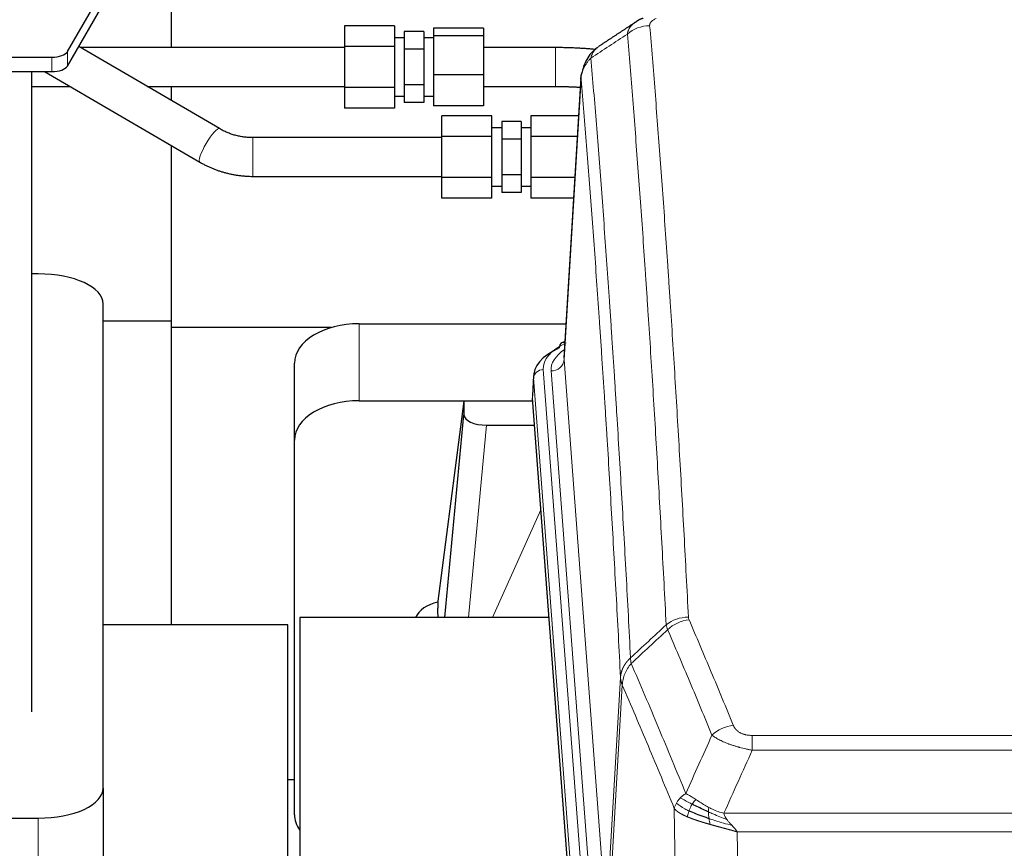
# Model space of a CAD drawing. Header units: inches. Extents: x 0 to 23760, y -13 to 16800.
# Tile 107 of 256: x 3177 to 3481, y 13850 to 14106. Entities that reach past the tile are written whole.
import ezdxf

# ---------------------------------------------------------------- set-up
doc = ezdxf.new("R2010")
doc.units = ezdxf.units.IN
doc.layers.add('1', color=7, linetype='Continuous', true_color=0xffffff)

msp = doc.modelspace()

# ---------------------------------------------------------------- linework, layer by layer
at = {"layer": '1', "color": 2, "linetype": 'Continuous', "lineweight": 25}
for p, q in [((3191.525, 14096.236), (3248.034, 14193.799)), ((3191.525, 14091.801), (3248.034, 14189.364)), ((3223.534, 14143.922), (3223.534, 14097.497)), ((3276.976, 14104.194), (3276.976, 14097.844)), ((3292.476, 14104.194), (3276.976, 14104.194)), ((3292.476, 14104.194), (3292.476, 14097.844)), ((3304.476, 14103.489), (3304.476, 14101.106)), ((3319.976, 14103.489), (3304.476, 14103.489)), ((3319.976, 14103.489), (3319.976, 14101.106)), ((3295.476, 14100.493), (3292.476, 14100.493)), ((3295.476, 14102.462), (3295.476, 14096.978)), ((3301.476, 14102.462), (3295.476, 14102.462)), ((3301.476, 14102.462), (3301.476, 14096.978)), ((3304.476, 14100.493), (3301.476, 14100.493)), ((3304.476, 14101.106), (3304.476, 14089.11)), ((3319.976, 14101.106), (3304.476, 14101.106)), ((3319.976, 14101.106), (3319.976, 14089.11)), ((3238.439, 14072.462), (3195.001, 14097.801)), ((3276.976, 14097.844), (3276.976, 14085.142)), ((3292.476, 14097.844), (3276.976, 14097.844)), ((3292.476, 14097.844), (3292.476, 14085.142)), ((3295.476, 14096.978), (3295.476, 14086.008)), ((3301.476, 14096.978), (3295.476, 14096.978)), ((3301.476, 14096.978), (3301.476, 14086.008)), ((3034.372, 14094.524), (3186.695, 14094.524)), ((3034.372, 14090.088), (3186.695, 14090.088)), ((3180.534, 13892.301), (3180.534, 14090.087)), ((3184.407, 14090.088), (3232.392, 14062.097)), ((3304.476, 14089.11), (3304.476, 14079.497)), ((3319.976, 14089.11), (3304.476, 14089.11)), ((3319.976, 14089.11), (3319.976, 14079.497)), ((3350.016, 14088.256), (3344.765, 14001.62)), ((3223.534, 14085.494), (3223.534, 14081.158)), ((3276.976, 14085.142), (3276.976, 14078.791)), ((3292.476, 14085.142), (3276.976, 14085.142)), ((3292.476, 14085.142), (3292.476, 14078.791)), ((3301.476, 14086.008), (3295.476, 14086.008)), ((3295.476, 14086.008), (3295.476, 14080.523)), ((3301.476, 14086.008), (3301.476, 14080.523)), ((3342.095, 14085.498), (3342.095, 14085.493)), ((3292.476, 14082.493), (3295.476, 14082.493)), ((3301.476, 14082.493), (3304.476, 14082.493)), ((3292.476, 14078.791), (3276.976, 14078.791)), ((3301.476, 14080.523), (3295.476, 14080.523)), ((3319.976, 14079.497), (3304.476, 14079.497)), ((3307.034, 14070.062), (3307.034, 14076.412)), ((3322.534, 14076.412), (3307.034, 14076.412)), ((3322.534, 14070.062), (3322.534, 14076.412)), ((3334.534, 14076.412), (3334.534, 14070.062)), ((3349.298, 14076.412), (3334.534, 14076.412)), ((3325.534, 14072.711), (3322.534, 14072.711)), ((3325.534, 14074.68), (3325.534, 14069.196)), ((3331.534, 14074.68), (3325.534, 14074.68)), ((3331.534, 14074.68), (3331.534, 14069.196)), ((3334.534, 14072.711), (3331.534, 14072.711)), ((3307.034, 14057.36), (3307.034, 14070.062)), ((3322.534, 14070.062), (3307.034, 14070.062)), ((3322.534, 14057.36), (3322.534, 14070.062)), ((3334.534, 14070.062), (3334.534, 14057.36)), ((3348.913, 14070.062), (3334.534, 14070.062)), ((3223.534, 14067.268), (3223.534, 14011.013)), ((3325.534, 14069.196), (3325.534, 14058.226)), ((3331.534, 14069.196), (3325.534, 14069.196)), ((3331.534, 14069.196), (3331.534, 14058.226)), ((3307.034, 14051.009), (3307.034, 14057.36)), ((3322.534, 14057.36), (3307.034, 14057.36)), ((3322.534, 14051.009), (3322.534, 14057.36)), ((3325.534, 14058.226), (3325.534, 14052.741)), ((3331.534, 14058.226), (3325.534, 14058.226)), ((3331.534, 14058.226), (3331.534, 14052.741)), ((3334.534, 14057.36), (3334.534, 14051.009)), ((3348.143, 14057.36), (3334.534, 14057.36)), ((3322.534, 14054.711), (3325.534, 14054.711)), ((3331.534, 14054.711), (3334.534, 14054.711)), ((3331.534, 14052.741), (3325.534, 14052.741)), ((3322.534, 14051.009), (3307.034, 14051.009)), ((3347.759, 14051.009), (3334.534, 14051.009)), ((3182.534, 14027.605), (3180.533, 14027.605)), ((3202.534, 13868.763), (3202.534, 14018.37)), ((3223.532, 14013.02), (3202.531, 14013.02)), ((3281.587, 14012.218), (3345.41, 14012.218)), ((3223.534, 14011.013), (3223.534, 13919.202)), ((3272.938, 14011.013), (3223.534, 14011.013)), ((3345.077, 14006.762), (3344.134, 14006.327)), ((3261.587, 13976.242), (3261.587, 14000.044)), ((3335.387, 13996.269), (3335.006, 13989.986)), ((3281.587, 13988.416), (3335.074, 13988.416)), ((3313.898, 13988.327), (3305.849, 13926.541)), ((3335.081, 13988.327), (3313.898, 13988.327)), ((3313.898, 13988.327), (3313.898, 13984.096)), ((3348.13, 13815.75), (3335.012, 13989.203)), ((3307.987, 13921.44), (3313.898, 13984.096)), ((3320.871, 13980.876), (3335.641, 13980.876)), ((3261.587, 13860.588), (3261.587, 13976.242)), ((3305.849, 13926.535), (3305.849, 13926.541)), ((3305.849, 13926.535), (3305.849, 13924.349)), ((3340.138, 13921.439), (3263.194, 13921.439)), ((3263.194, 13921.439), (3263.194, 13724.872)), ((3259.53, 13919.202), (3202.532, 13919.202)), ((3259.53, 13724.872), (3259.53, 13919.202)), ((3261.591, 13871.36), (3259.547, 13871.36)), ((3202.534, 13868.763), (3202.534, 13725.963)), ((3038.534, 13859.529), (3182.534, 13859.529))]:
    msp.add_line(p, q, dxfattribs=at)
at = {"layer": '1', "color": 110, "linetype": 'Continuous', "lineweight": 13}
for p, q in [((3342.095, 14097.493), (3342.095, 14091.493)), ((3186.695, 14090.088), (3186.695, 14094.524)), ((3191.525, 14096.236), (3191.525, 14091.801)), ((3342.095, 14091.493), (3342.095, 14085.498)), ((3350.018, 14087.634), (3344.77, 14001.044)), ((3248.771, 14057.711), (3248.771, 14069.711)), ((3281.587, 13988.416), (3281.587, 14012.218)), ((3344.77, 14001.044), (3357.836, 13828.271)), ((3338.386, 13998.053), (3351.497, 13824.692)), ((3340.778, 13997.618), (3353.844, 13824.845)), ((3335.392, 13995.483), (3335.012, 13989.203)), ((3348.503, 13822.122), (3335.392, 13995.483)), ((3320.871, 13980.876), (3315.264, 13921.44)), ((3322.676, 13921.44), (3337.617, 13954.754)), ((3357.836, 13828.271), (3362.213, 13902.948)), ((3362.769, 13900.614), (3358.418, 13826.362)), ((3402.862, 13885.067), (3608.205, 13885.067)), ((3402.862, 13880.503), (3402.862, 13885.067)), ((3608.205, 13880.503), (3402.862, 13880.503)), ((3379.769, 13786.819), (3378.812, 13862.469)), ((3394.131, 13861.024), (3616.937, 13861.024)), ((3182.534, 13859.529), (3182.534, 13716.728)), ((3612.824, 13855.28), (3398.244, 13855.28)), ((3398.244, 13855.28), (3399.212, 13778.784))]:
    msp.add_line(p, q, dxfattribs=at)
for centre, major_axis, ratio, start_param, end_param in [((3371.208, 14095.24), (-9.964, -0.842), 0.9013977, 4.6363308, 5.3961502), ((3235.415, 14067.28), (-3.023, -5.183), 0.2054816, 3.1428689, 6.2831853), ((3362.406, 13998.427), (-24.034, 0.016), 0.461198, 5.4992389, 6.318352), ((3345.392, 14003.603), (1.258, -2.724), 0.6272114, 2.6666598, 3.1415983), ((3364.797, 13997.992), (-24.034, 0.016), 0.461198, 5.6862399, 6.318352), ((3340.778, 14001.166), (3.989, 0.302), 0.8864705, 4.6454478, 6.1638843), ((3338.386, 13995.392), (2.991, 0.226), 0.8864705, 1.5038552, 3.0222916), ((3383.167, 13913.319), (-9.987, -0.512), 0.8285973, 4.6699673, 5.4273767), ((3383.354, 13912.527), (-9.188, -3.948), 0.8056434, 4.3791539, 5.1247913), ((3397.015, 13880.065), (-9.245, -3.812), 0.7933159, 4.3962573, 5.1392153)]:
    msp.add_ellipse(centre, major_axis=major_axis, ratio=ratio, start_param=start_param, end_param=end_param, dxfattribs=at)
at = {"layer": '1', "color": 2, "linetype": 'Continuous', "lineweight": 25}
for centre, major_axis, ratio, start_param, end_param in [((3186.695, 14096.832), (-5, 0), 0.4617486, 1.5707963, 2.8802667), ((3186.695, 14092.397), (5, 0), 0.4617486, 4.712389, 6.0218593), ((3182.534, 14018.37), (-20, 0), 0.4617486, 3.1415927, 4.712389), ((3281.587, 14000.044), (-20, 0), 0.608706, 4.712389, 6.2831853), ((3345.392, 14003.603), (1.258, -2.724), 0.6272114, 3.1415983, 4.0254232), ((3362.406, 13995.766), (-27.03, 0.194), 0.4633579, 5.502135, 6.3212481), ((3281.587, 13976.242), (-20, 0), 0.608706, 4.712389, 6.2831853), ((3320.924, 13984.121), (7.027, 0.031), 0.4617281, 3.1395348, 4.7027345), ((3308.728, 13919.361), (-10.208, 0), 0.7029015, 4.9983373, 5.9892938), ((3308.728, 13727.966), (-10.152, 515.138), 0.0020796, 5.097366, 5.10347), ((3182.534, 13868.763), (-20, 0), 0.4617486, 1.5707963, 3.1415927), ((3281.587, 13860.588), (-20, 0), 0.608706, 0, 0.4035719)]:
    msp.add_ellipse(centre, major_axis=major_axis, ratio=ratio, start_param=start_param, end_param=end_param, dxfattribs=at)
for points, degree in [([(3369.236, 14106.537), (3367.874, 14106.233), (3366.885, 14105.303)], 2), ([(3366.815, 14105.33), (3361.186, 14101.608), (3355.564, 14097.898)], 2), ([(3276.976, 14097.492), (3195.532, 14097.492)], 1), ([(3342.095, 14097.492), (3319.976, 14097.492)], 1), ([(3354.428, 14096.91), (3348.73, 14097.479), (3342.095, 14097.492)], 2), ([(3180.535, 14085.493), (3192.286, 14085.493)], 1), ([(3216.1, 14085.493), (3276.976, 14085.493)], 1), ([(3319.976, 14085.493), (3342.095, 14085.493)], 1), ([(3342.095, 14085.493), (3346.192, 14085.489), (3349.847, 14085.253)], 2), ([(3248.771, 14069.711), (3243.147, 14069.69), (3238.434, 14072.465)], 2), ([(3307.034, 14069.711), (3248.771, 14069.711)], 1), ([(3232.396, 14062.095), (3239.942, 14057.803), (3248.771, 14057.711)], 2), ([(3248.771, 14057.711), (3307.034, 14057.711)], 1)]:
    msp.add_open_spline(points, degree=degree, dxfattribs=at)
at = {"layer": '1', "color": 110, "linetype": 'Continuous', "lineweight": 13}
for points, knots in [([(3371.208, 14104.259), (3371.2, 14104.362), (3371.202, 14104.464), (3371.219, 14104.591), (3371.223, 14104.616), (3371.233, 14104.667), (3371.239, 14104.693), (3371.258, 14104.769), (3371.273, 14104.819), (3371.329, 14104.969), (3371.377, 14105.068), (3371.497, 14105.262), (3371.569, 14105.358), (3371.696, 14105.499), (3371.741, 14105.546), (3371.813, 14105.616), (3371.838, 14105.639), (3371.889, 14105.685), (3371.915, 14105.708), (3372.05, 14105.821), (3372.168, 14105.908), (3372.424, 14106.076), (3372.562, 14106.157), (3372.857, 14106.314), (3373.014, 14106.389), (3373.18, 14106.461)], [0, 0, 0, 0, 0.125, 0.125, 0.15625, 0.15625, 0.1875, 0.1875, 0.25, 0.25, 0.375, 0.375, 0.5, 0.5, 0.5625, 0.5625, 0.59375, 0.59375, 0.625, 0.625, 0.75, 0.75, 0.875, 0.875, 1, 1, 1, 1]), ([(3364.325, 14101.67), (3364.361, 14101.915), (3364.415, 14102.153), (3364.503, 14102.444), (3364.521, 14102.502), (3364.561, 14102.617), (3364.582, 14102.674), (3364.648, 14102.843), (3364.696, 14102.955), (3364.852, 14103.283), (3365.094, 14103.705), (3365.401, 14104.096), (3365.657, 14104.379), (3365.769, 14104.494), (3365.888, 14104.606), (3365.936, 14104.651), (3365.96, 14104.673), (3366.034, 14104.739), (3366.083, 14104.783), (3366.338, 14104.997), (3366.556, 14105.159), (3366.797, 14105.317), (3366.806, 14105.323), (3366.815, 14105.329)], [0, 0, 0, 0, 0.1656246, 0.1656246, 0.2070308, 0.2070308, 0.2484369, 0.2484369, 0.3312492, 0.3312492, 0.4968738, 0.6624984, 0.6624984, 0.7453108, 0.7660138, 0.7660138, 0.7867169, 0.7867169, 0.8281231, 0.8281231, 0.9937477, 0.9937477, 1, 1, 1, 1]), ([(3371.208, 14104.259), (3371.766, 14097.64), (3372.866, 14084.149), (3374.474, 14063.165), (3375.516, 14048.676), (3376.287, 14037.621), (3376.669, 14032.047), (3377.048, 14026.403), (3377.299, 14022.624), (3377.424, 14020.727), (3378.048, 14011.203), (3378.539, 14003.461), (3379.264, 13991.666), (3379.504, 13987.704), (3379.98, 13979.721), (3380.216, 13975.7), (3380.918, 13963.547), (3381.839, 13947.105), (3382.729, 13930.187), (3383.167, 13921.608)], [0, 0, 0, 0, 0.125, 0.25, 0.375, 0.375, 0.4375, 0.46875, 0.46875, 0.5, 0.5, 0.625, 0.625, 0.6875, 0.6875, 0.75, 0.75, 0.875, 1, 1, 1, 1]), ([(3376.299, 13919.232), (3375.861, 13927.8), (3374.969, 13944.699), (3374.048, 13961.122), (3373.345, 13973.26), (3373.108, 13977.277), (3372.632, 13985.25), (3372.392, 13989.207), (3371.665, 14000.988), (3371.174, 14008.721), (3370.549, 14018.234), (3370.424, 14020.129), (3370.172, 14023.903), (3369.793, 14029.541), (3369.41, 14035.109), (3368.639, 14046.15), (3367.595, 14060.623), (3365.985, 14081.583), (3364.883, 14095.058), (3364.325, 14101.67)], [0, 0, 0, 0, 0.125, 0.25, 0.25, 0.3125, 0.3125, 0.375, 0.375, 0.5, 0.5, 0.53125, 0.53125, 0.5625, 0.625, 0.625, 0.75, 0.875, 1, 1, 1, 1]), ([(3353.073, 14094.25), (3353.202, 14094.774), (3353.381, 14095.264), (3353.837, 14096.162), (3354.115, 14096.57), (3354.603, 14097.117), (3354.777, 14097.288), (3355.143, 14097.602), (3355.333, 14097.745), (3355.534, 14097.878)], [0, 0, 0, 0, 0.335226, 0.335226, 0.6704519, 0.6704519, 0.8380649, 0.8380649, 1, 1, 1, 1]), ([(3350.018, 14087.634), (3350.047, 14088.24), (3350.138, 14088.845), (3350.36, 14089.738), (3350.449, 14090.033), (3350.655, 14090.615), (3350.772, 14090.903), (3351.034, 14091.467), (3351.178, 14091.744), (3351.492, 14092.285), (3351.662, 14092.549), (3352.026, 14093.063), (3352.22, 14093.312), (3352.631, 14093.794), (3352.847, 14094.027), (3353.073, 14094.25)], [0, 0, 0, 0, 0.25, 0.25, 0.375, 0.375, 0.5, 0.5, 0.625, 0.625, 0.75, 0.75, 0.875, 0.875, 1, 1, 1, 1]), ([(3353.073, 14094.25), (3353.645, 14087.559), (3354.772, 14073.916), (3356.418, 14052.675), (3357.484, 14037.995), (3358.272, 14026.792), (3358.663, 14021.142), (3359.115, 14014.464), (3359.307, 14011.584), (3359.435, 14009.661), (3359.499, 14008.696), (3359.818, 14003.867), (3360.198, 13998.023), (3360.636, 13991.123), (3360.822, 13988.148), (3360.946, 13986.161), (3361.008, 13985.165), (3361.564, 13976.187), (3362.537, 13959.98), (3363.948, 13934.927), (3364.856, 13917.731), (3365.302, 13909.009)], [0, 0, 0, 0, 0.125, 0.25, 0.375, 0.375, 0.4375, 0.46875, 0.484375, 0.484375, 0.5, 0.5, 0.5625, 0.59375, 0.609375, 0.609375, 0.625, 0.625, 0.75, 0.875, 1, 1, 1, 1]), ([(3362.213, 13902.948), (3361.768, 13911.642), (3360.862, 13928.784), (3359.456, 13953.758), (3358.486, 13969.916), (3357.931, 13978.866), (3357.869, 13979.859), (3357.745, 13981.84), (3357.559, 13984.806), (3357.123, 13991.685), (3356.744, 13997.511), (3356.426, 14002.326), (3356.362, 14003.288), (3356.235, 14005.206), (3356.043, 14008.077), (3355.593, 14014.735), (3355.202, 14020.368), (3354.416, 14031.539), (3353.353, 14046.175), (3351.712, 14067.357), (3350.588, 14080.961), (3350.018, 14087.634)], [0, 0, 0, 0, 0.125, 0.25, 0.375, 0.375, 0.390625, 0.390625, 0.40625, 0.4375, 0.5, 0.5, 0.515625, 0.515625, 0.53125, 0.5625, 0.625, 0.625, 0.75, 0.875, 1, 1, 1, 1]), ([(3383.354, 13920.813), (3383.298, 13920.944), (3383.255, 13921.075), (3383.193, 13921.34), (3383.174, 13921.474), (3383.167, 13921.608)], [0, 0, 0, 0, 0.5, 0.5, 1, 1, 1, 1]), ([(3383.354, 13920.813), (3385.64, 13915.472), (3387.921, 13910.086), (3391.336, 13901.937), (3392.474, 13899.21), (3394.746, 13893.732), (3395.881, 13890.982), (3397.015, 13888.221)], [0, 0, 0, 0, 0.5, 0.5, 0.75, 0.75, 1, 1, 1, 1]), ([(3390.435, 13885.163), (3389.3, 13887.922), (3388.164, 13890.67), (3385.888, 13896.142), (3384.75, 13898.867), (3381.33, 13907.008), (3379.046, 13912.39), (3376.758, 13917.726)], [0, 0, 0, 0, 0.25, 0.25, 0.5, 0.5, 1, 1, 1, 1]), ([(3362.213, 13902.948), (3362.214, 13902.963), (3362.216, 13902.993), (3362.219, 13903.037), (3362.222, 13903.082), (3362.226, 13903.127), (3362.229, 13903.172), (3362.234, 13903.217), (3362.238, 13903.261), (3362.242, 13903.306), (3362.247, 13903.351), (3362.252, 13903.396), (3362.258, 13903.44), (3362.263, 13903.485), (3362.269, 13903.53), (3362.275, 13903.574), (3362.282, 13903.619), (3362.288, 13903.663), (3362.295, 13903.708), (3362.302, 13903.752), (3362.31, 13903.797), (3362.317, 13903.841), (3362.325, 13903.886), (3362.333, 13903.93), (3362.342, 13903.975), (3362.35, 13904.019), (3362.359, 13904.063), (3362.368, 13904.107), (3362.378, 13904.152), (3362.387, 13904.196), (3362.397, 13904.24), (3362.407, 13904.284), (3362.418, 13904.328), (3362.428, 13904.372), (3362.439, 13904.416), (3362.45, 13904.46), (3362.462, 13904.504), (3362.473, 13904.548), (3362.485, 13904.592), (3362.497, 13904.635), (3362.51, 13904.679), (3362.522, 13904.723), (3362.535, 13904.766), (3362.548, 13904.81), (3362.561, 13904.853), (3362.575, 13904.897), (3362.589, 13904.94), (3362.603, 13904.983), (3362.617, 13905.027), (3362.632, 13905.07), (3362.647, 13905.113), (3362.662, 13905.156), (3362.677, 13905.199), (3362.693, 13905.242), (3362.708, 13905.285), (3362.724, 13905.328), (3362.741, 13905.37), (3362.757, 13905.413), (3362.774, 13905.456), (3362.791, 13905.498), (3362.808, 13905.541), (3362.826, 13905.583), (3362.843, 13905.625), (3362.861, 13905.668), (3362.88, 13905.71), (3362.898, 13905.752), (3362.917, 13905.794), (3362.936, 13905.836), (3362.955, 13905.878), (3362.974, 13905.92), (3362.994, 13905.961), (3363.013, 13906.003), (3363.034, 13906.044), (3363.054, 13906.086), (3363.074, 13906.127), (3363.095, 13906.169), (3363.122, 13906.222), (3363.156, 13906.287), (3363.197, 13906.364), (3363.239, 13906.44), (3363.281, 13906.516), (3363.324, 13906.592), (3363.368, 13906.668), (3363.413, 13906.743), (3363.459, 13906.818), (3363.505, 13906.893), (3363.552, 13906.967), (3363.6, 13907.041), (3363.649, 13907.114), (3363.698, 13907.188), (3363.748, 13907.26), (3363.799, 13907.333), (3363.851, 13907.405), (3363.903, 13907.477), (3363.957, 13907.548), (3364.01, 13907.619), (3364.065, 13907.69), (3364.12, 13907.76), (3364.176, 13907.83), (3364.233, 13907.899), (3364.291, 13907.968), (3364.349, 13908.036), (3364.408, 13908.104), (3364.467, 13908.172), (3364.528, 13908.239), (3364.589, 13908.306), (3364.65, 13908.372), (3364.713, 13908.438), (3364.775, 13908.504), (3364.839, 13908.569), (3364.903, 13908.633), (3364.968, 13908.697), (3365.034, 13908.761), (3365.1, 13908.824), (3365.167, 13908.886), (3365.234, 13908.948), (3365.28, 13908.989), (3365.302, 13909.009)], [0, 0, 0, 0, 0.0066687, 0.0133374, 0.0200061, 0.0266746, 0.0333432, 0.0400116, 0.0466801, 0.0533484, 0.0600168, 0.066685, 0.0733532, 0.0800214, 0.0866895, 0.0933575, 0.1000255, 0.1066935, 0.1133614, 0.1200292, 0.126697, 0.1333647, 0.1400324, 0.1467001, 0.1533676, 0.1600352, 0.1667026, 0.1733701, 0.1800374, 0.1867047, 0.193372, 0.2000392, 0.2067064, 0.2133735, 0.2200405, 0.2267075, 0.2333745, 0.2400414, 0.2467082, 0.253375, 0.2600418, 0.2667085, 0.2733751, 0.2800417, 0.2867082, 0.2933747, 0.3000412, 0.3067075, 0.3133739, 0.3200401, 0.3267064, 0.3333725, 0.3400387, 0.3467047, 0.3533708, 0.3600367, 0.3667026, 0.3733685, 0.3800343, 0.3867001, 0.3933658, 0.4000315, 0.4066971, 0.4133626, 0.4200281, 0.4266936, 0.433359, 0.4400243, 0.4466896, 0.4533549, 0.4600201, 0.4666852, 0.4733503, 0.4800154, 0.4866804, 0.4933453, 0.5000102, 0.5125098, 0.5250093, 0.5375088, 0.5500082, 0.5625077, 0.5750071, 0.5875066, 0.600006, 0.6125054, 0.6250049, 0.6375043, 0.6500037, 0.6625032, 0.6750026, 0.6875021, 0.7000016, 0.7125011, 0.7250006, 0.7375001, 0.7499997, 0.7624993, 0.7749989, 0.7874985, 0.7999982, 0.812498, 0.8249977, 0.8374975, 0.8499974, 0.8624973, 0.8749972, 0.8874972, 0.8999973, 0.9124974, 0.9249976, 0.9374978, 0.9499981, 0.9624985, 0.9749989, 0.9874994, 1, 1, 1, 1]), ([(3365.514, 13907.272), (3365.439, 13907.566), (3365.397, 13907.869), (3365.339, 13908.459), (3365.323, 13908.746), (3365.302, 13909.009)], [0, 0, 0, 0, 0.5, 0.5, 1, 1, 1, 1]), ([(3362.769, 13900.614), (3362.791, 13901.197), (3362.868, 13901.785), (3363.132, 13902.952), (3363.318, 13903.531), (3363.789, 13904.662), (3364.075, 13905.215), (3364.733, 13906.279), (3365.106, 13906.789), (3365.514, 13907.272)], [0, 0, 0, 0, 0.25, 0.25, 0.5, 0.5, 0.75, 0.75, 1, 1, 1, 1]), ([(3365.514, 13907.272), (3368.337, 13900.717), (3371.152, 13894.093), (3375.366, 13884.054), (3376.769, 13880.69), (3379.571, 13873.928), (3380.97, 13870.53), (3382.368, 13867.115)], [0, 0, 0, 0, 0.5, 0.5, 0.75, 0.75, 1, 1, 1, 1]), ([(3362.769, 13900.614), (3362.764, 13900.627), (3362.754, 13900.652), (3362.739, 13900.69), (3362.724, 13900.729), (3362.708, 13900.768), (3362.693, 13900.808), (3362.678, 13900.849), (3362.662, 13900.89), (3362.647, 13900.932), (3362.632, 13900.975), (3362.616, 13901.018), (3362.601, 13901.062), (3362.586, 13901.106), (3362.57, 13901.151), (3362.555, 13901.196), (3362.54, 13901.243), (3362.525, 13901.29), (3362.51, 13901.337), (3362.495, 13901.385), (3362.481, 13901.434), (3362.466, 13901.483), (3362.452, 13901.533), (3362.438, 13901.584), (3362.424, 13901.635), (3362.41, 13901.687), (3362.397, 13901.739), (3362.376, 13901.823), (3362.35, 13901.936), (3362.322, 13902.073), (3362.298, 13902.2), (3362.279, 13902.317), (3362.263, 13902.424), (3362.251, 13902.521), (3362.24, 13902.608), (3362.233, 13902.686), (3362.226, 13902.753), (3362.222, 13902.81), (3362.219, 13902.856), (3362.216, 13902.893), (3362.214, 13902.92), (3362.214, 13902.937), (3362.213, 13902.945), (3362.213, 13902.948)], [0, 0, 0, 0, 0.0155037, 0.0313049, 0.0474035, 0.0637997, 0.0804935, 0.097485, 0.1147743, 0.1323613, 0.1502462, 0.1684289, 0.1869096, 0.2056883, 0.224765, 0.2441397, 0.2638126, 0.2837835, 0.3040527, 0.32462, 0.3454856, 0.3666494, 0.3881116, 0.409872, 0.4319308, 0.454288, 0.4769435, 0.4998975, 0.5635611, 0.6228928, 0.6778927, 0.7285606, 0.7748966, 0.8169007, 0.8545729, 0.8879131, 0.9169214, 0.9415977, 0.9619421, 0.9779545, 0.989635, 0.9969835, 1, 1, 1, 1]), ([(3378.812, 13862.469), (3377.481, 13865.71), (3376.149, 13868.936), (3373.481, 13875.355), (3372.146, 13878.55), (3368.135, 13888.086), (3365.455, 13894.381), (3362.769, 13900.614)], [0, 0, 0, 0, 0.25, 0.25, 0.5, 0.5, 1, 1, 1, 1]), ([(3402.862, 13885.067), (3402.68, 13885.067), (3402.497, 13885.071), (3402.134, 13885.09), (3401.954, 13885.104), (3401.598, 13885.142), (3401.423, 13885.166), (3401.076, 13885.225), (3400.905, 13885.259), (3400.694, 13885.309), (3400.652, 13885.32), (3400.569, 13885.341), (3400.444, 13885.374), (3400.323, 13885.41), (3400.084, 13885.484), (3399.776, 13885.593), (3399.489, 13885.721), (3399.316, 13885.806), (3399.282, 13885.823), (3399.214, 13885.858), (3399.18, 13885.876), (3399.08, 13885.93), (3399.015, 13885.967), (3398.825, 13886.08), (3398.706, 13886.159), (3398.479, 13886.321), (3398.372, 13886.405), (3398.17, 13886.578), (3398.074, 13886.667), (3397.961, 13886.781), (3397.939, 13886.804), (3397.895, 13886.85), (3397.873, 13886.873), (3397.809, 13886.943), (3397.768, 13886.99), (3397.65, 13887.132), (3397.576, 13887.227), (3397.439, 13887.421), (3397.376, 13887.519), (3397.199, 13887.815), (3397.1, 13888.016), (3397.015, 13888.221)], [0, 0, 0, 0, 0.0625, 0.0625, 0.125, 0.125, 0.1875, 0.1875, 0.25, 0.25, 0.265625, 0.265625, 0.28125, 0.3125, 0.3125, 0.375, 0.4375, 0.4375, 0.453125, 0.453125, 0.46875, 0.46875, 0.5, 0.5, 0.5625, 0.5625, 0.625, 0.625, 0.6875, 0.6875, 0.703125, 0.703125, 0.71875, 0.71875, 0.75, 0.75, 0.8125, 0.8125, 0.875, 0.875, 1, 1, 1, 1]), ([(3402.862, 13880.503), (3402.528, 13880.564), (3402.195, 13880.627), (3401.531, 13880.761), (3401.203, 13880.83), (3400.227, 13881.048), (3399.59, 13881.204), (3398.887, 13881.393), (3398.809, 13881.414), (3398.654, 13881.456), (3398.576, 13881.478), (3398.345, 13881.543), (3398.192, 13881.587), (3397.737, 13881.721), (3397.142, 13881.903), (3396.57, 13882.095), (3396.148, 13882.242), (3395.94, 13882.316), (3395.734, 13882.392), (3395.598, 13882.443), (3395.53, 13882.468), (3394.925, 13882.698), (3394.417, 13882.909), (3393.697, 13883.232), (3393.465, 13883.342), (3393.127, 13883.508), (3393.016, 13883.563), (3392.797, 13883.675), (3392.689, 13883.731), (3392.162, 13884.013), (3391.774, 13884.241), (3391.059, 13884.699), (3390.733, 13884.93), (3390.435, 13885.163)], [0, 0, 0, 0, 0.0625, 0.0625, 0.125, 0.125, 0.25, 0.25, 0.265625, 0.265625, 0.28125, 0.28125, 0.3125, 0.3125, 0.375, 0.4375, 0.4375, 0.46875, 0.484375, 0.484375, 0.5, 0.5, 0.625, 0.625, 0.6875, 0.6875, 0.71875, 0.71875, 0.75, 0.75, 0.875, 0.875, 1, 1, 1, 1]), ([(3380.661, 13865.771), (3380.907, 13866.015), (3381.174, 13866.25), (3381.744, 13866.7), (3382.048, 13866.914), (3382.368, 13867.115)], [0, 0, 0, 0, 0.5, 0.5, 1, 1, 1, 1]), ([(3385.544, 13865.22), (3385.245, 13865.414), (3384.954, 13865.602), (3383.828, 13866.322), (3383.061, 13866.788), (3382.368, 13867.115)], [0, 0, 0, 0, 0.25, 0.25, 1, 1, 1, 1]), ([(3378.812, 13862.469), (3378.869, 13862.755), (3378.951, 13863.043), (3379.165, 13863.615), (3379.296, 13863.901), (3379.451, 13864.182)], [0, 0, 0, 0, 0.5, 0.5, 1, 1, 1, 1]), ([(3379.451, 13864.182), (3379.607, 13864.458), (3379.787, 13864.729), (3380.192, 13865.26), (3380.416, 13865.52), (3380.661, 13865.771)], [0, 0, 0, 0, 0.5, 0.5, 1, 1, 1, 1]), ([(3383.334, 13861.767), (3382.899, 13861.971), (3382.489, 13862.175), (3380.959, 13862.99), (3380.063, 13863.598), (3379.451, 13864.182)], [0, 0, 0, 0, 0.25, 0.25, 1, 1, 1, 1]), ([(3384.319, 13863.84), (3383.948, 13864.027), (3383.591, 13864.21), (3382.231, 13864.916), (3381.36, 13865.388), (3380.661, 13865.771)], [0, 0, 0, 0, 0.25, 0.25, 1, 1, 1, 1]), ([(3383.334, 13861.767), (3383.364, 13861.855), (3383.397, 13861.944), (3383.531, 13862.301), (3383.644, 13862.572), (3383.894, 13863.1), (3384.03, 13863.358), (3384.221, 13863.683), (3384.27, 13863.762), (3384.319, 13863.84)], [0, 0, 0, 0, 0.125, 0.125, 0.5, 0.5, 0.875, 0.875, 1, 1, 1, 1]), ([(3384.319, 13863.84), (3384.418, 13863.995), (3384.519, 13864.143), (3384.776, 13864.487), (3384.934, 13864.671), (3385.244, 13864.986), (3385.398, 13865.118), (3385.544, 13865.22)], [0, 0, 0, 0, 0.25, 0.25, 0.625, 0.625, 1, 1, 1, 1]), ([(3389.513, 13862.812), (3389.333, 13862.908), (3389.154, 13863.005), (3388.447, 13863.4), (3387.933, 13863.707), (3386.938, 13864.321), (3386.459, 13864.628), (3385.845, 13865.025), (3385.693, 13865.123), (3385.544, 13865.22)], [0, 0, 0, 0, 0.125, 0.125, 0.5, 0.5, 0.875, 0.875, 1, 1, 1, 1]), ([(3389.363, 13861.443), (3389.361, 13861.598), (3389.363, 13861.746), (3389.376, 13862.089), (3389.392, 13862.273), (3389.44, 13862.585), (3389.473, 13862.714), (3389.513, 13862.812)], [0, 0, 0, 0, 0.25, 0.25, 0.625, 0.625, 1, 1, 1, 1]), ([(3394.131, 13861.024), (3392.911, 13861.289), (3391.735, 13861.732), (3390.241, 13862.435), (3389.873, 13862.62), (3389.513, 13862.812)], [0, 0, 0, 0, 0.75, 0.75, 1, 1, 1, 1]), ([(3382.843, 13859.921), (3382.832, 13859.926), (3382.809, 13859.936), (3382.774, 13859.951), (3382.738, 13859.966), (3382.702, 13859.981), (3382.666, 13859.997), (3382.63, 13860.012), (3382.593, 13860.028), (3382.555, 13860.045), (3382.518, 13860.061), (3382.48, 13860.078), (3382.441, 13860.095), (3382.402, 13860.112), (3382.363, 13860.129), (3382.324, 13860.147), (3382.284, 13860.165), (3382.244, 13860.183), (3382.204, 13860.201), (3382.163, 13860.219), (3382.122, 13860.238), (3382.08, 13860.257), (3382.039, 13860.276), (3381.997, 13860.296), (3381.955, 13860.316), (3381.912, 13860.336), (3381.87, 13860.356), (3381.827, 13860.376), (3381.783, 13860.397), (3381.74, 13860.418), (3381.696, 13860.439), (3381.653, 13860.46), (3381.608, 13860.482), (3381.564, 13860.504), (3381.52, 13860.526), (3381.475, 13860.549), (3381.43, 13860.571), (3381.385, 13860.594), (3381.34, 13860.617), (3381.295, 13860.641), (3381.25, 13860.665), (3381.204, 13860.688), (3381.158, 13860.713), (3381.113, 13860.737), (3381.067, 13860.762), (3381.021, 13860.787), (3380.975, 13860.812), (3380.929, 13860.838), (3380.883, 13860.863), (3380.836, 13860.89), (3380.79, 13860.916), (3380.744, 13860.942), (3380.698, 13860.969), (3380.652, 13860.996), (3380.605, 13861.024), (3380.559, 13861.052), (3380.513, 13861.079), (3380.467, 13861.108), (3380.421, 13861.136), (3380.375, 13861.165), (3380.329, 13861.194), (3380.283, 13861.223), (3380.237, 13861.253), (3380.192, 13861.283), (3380.146, 13861.313), (3380.101, 13861.343), (3380.056, 13861.374), (3380.011, 13861.405), (3379.966, 13861.436), (3379.921, 13861.468), (3379.877, 13861.5), (3379.833, 13861.532), (3379.789, 13861.564), (3379.745, 13861.597), (3379.702, 13861.63), (3379.659, 13861.663), (3379.616, 13861.697), (3379.573, 13861.731), (3379.531, 13861.765), (3379.489, 13861.8), (3379.448, 13861.834), (3379.407, 13861.869), (3379.366, 13861.905), (3379.326, 13861.94), (3379.286, 13861.976), (3379.246, 13862.012), (3379.207, 13862.049), (3379.169, 13862.086), (3379.13, 13862.123), (3379.093, 13862.16), (3379.056, 13862.198), (3379.019, 13862.236), (3378.983, 13862.274), (3378.948, 13862.312), (3378.913, 13862.351), (3378.878, 13862.39), (3378.845, 13862.43), (3378.823, 13862.456), (3378.812, 13862.469)], [0, 0, 0, 0, 0.0060657, 0.012223, 0.0184718, 0.0248123, 0.0312443, 0.0377679, 0.0443831, 0.0510899, 0.0578883, 0.0647782, 0.0717598, 0.0788329, 0.0859977, 0.093254, 0.1006019, 0.1080414, 0.1155725, 0.1231952, 0.1309095, 0.1387154, 0.1466129, 0.1546019, 0.1626826, 0.1708549, 0.1791188, 0.1874742, 0.1959213, 0.20446, 0.2130903, 0.2218121, 0.2306256, 0.2395307, 0.2485274, 0.2576156, 0.2667955, 0.276067, 0.2854301, 0.2948848, 0.3044311, 0.314069, 0.3237985, 0.3336196, 0.3435324, 0.3535367, 0.3636326, 0.3738202, 0.3840993, 0.3944701, 0.4049324, 0.4154864, 0.426132, 0.4368691, 0.4476979, 0.4586183, 0.4696303, 0.480734, 0.4919292, 0.503216, 0.5145945, 0.5260645, 0.5376262, 0.5492795, 0.5610244, 0.5728609, 0.584789, 0.5968087, 0.60892, 0.621123, 0.6334175, 0.6458037, 0.6582815, 0.6708509, 0.6835119, 0.6962645, 0.7091087, 0.7220445, 0.735072, 0.748191, 0.7614017, 0.774704, 0.7880979, 0.8015834, 0.8151605, 0.8288293, 0.8425896, 0.8564416, 0.8703852, 0.8844204, 0.8985472, 0.9127656, 0.9270756, 0.9414773, 0.9559705, 0.9705554, 0.9852319, 1, 1, 1, 1]), ([(3389.846, 13857.589), (3389.824, 13857.596), (3389.78, 13857.608), (3389.714, 13857.627), (3389.648, 13857.646), (3389.582, 13857.664), (3389.516, 13857.683), (3389.45, 13857.702), (3389.384, 13857.721), (3389.318, 13857.74), (3389.251, 13857.759), (3389.185, 13857.778), (3389.118, 13857.798), (3389.052, 13857.817), (3388.985, 13857.836), (3388.919, 13857.855), (3388.852, 13857.875), (3388.785, 13857.894), (3388.719, 13857.914), (3388.652, 13857.933), (3388.585, 13857.953), (3388.518, 13857.973), (3388.451, 13857.992), (3388.385, 13858.012), (3388.318, 13858.032), (3388.251, 13858.052), (3388.184, 13858.072), (3388.117, 13858.092), (3388.05, 13858.112), (3387.983, 13858.132), (3387.916, 13858.152), (3387.848, 13858.172), (3387.781, 13858.192), (3387.714, 13858.213), (3387.647, 13858.233), (3387.58, 13858.253), (3387.513, 13858.274), (3387.446, 13858.295), (3387.379, 13858.315), (3387.312, 13858.336), (3387.245, 13858.357), (3387.177, 13858.377), (3387.11, 13858.398), (3387.043, 13858.419), (3386.976, 13858.44), (3386.909, 13858.461), (3386.842, 13858.482), (3386.775, 13858.503), (3386.708, 13858.525), (3386.641, 13858.546), (3386.574, 13858.567), (3386.508, 13858.589), (3386.441, 13858.61), (3386.374, 13858.632), (3386.307, 13858.653), (3386.241, 13858.675), (3386.174, 13858.697), (3386.107, 13858.718), (3386.041, 13858.74), (3385.974, 13858.762), (3385.908, 13858.784), (3385.841, 13858.806), (3385.775, 13858.828), (3385.709, 13858.85), (3385.643, 13858.873), (3385.577, 13858.895), (3385.511, 13858.917), (3385.445, 13858.94), (3385.379, 13858.962), (3385.313, 13858.985), (3385.247, 13859.008), (3385.182, 13859.03), (3385.116, 13859.053), (3385.051, 13859.076), (3384.985, 13859.099), (3384.92, 13859.122), (3384.855, 13859.145), (3384.79, 13859.168), (3384.725, 13859.191), (3384.66, 13859.215), (3384.595, 13859.238), (3384.531, 13859.261), (3384.466, 13859.285), (3384.402, 13859.308), (3384.338, 13859.332), (3384.274, 13859.356), (3384.21, 13859.38), (3384.146, 13859.403), (3384.082, 13859.427), (3384.019, 13859.451), (3383.955, 13859.475), (3383.892, 13859.5), (3383.829, 13859.524), (3383.766, 13859.548), (3383.704, 13859.572), (3383.641, 13859.597), (3383.578, 13859.621), (3383.516, 13859.646), (3383.454, 13859.671), (3383.392, 13859.695), (3383.33, 13859.72), (3383.269, 13859.745), (3383.208, 13859.77), (3383.146, 13859.795), (3383.085, 13859.82), (3383.025, 13859.845), (3382.964, 13859.87), (3382.904, 13859.896), (3382.864, 13859.913), (3382.843, 13859.921)], [0, 0, 0, 0, 0.0082024, 0.0164263, 0.0246716, 0.0329384, 0.0412265, 0.0495362, 0.0578672, 0.0662198, 0.0745938, 0.0829892, 0.0914062, 0.0998446, 0.1083045, 0.1167859, 0.1252887, 0.1338131, 0.1423589, 0.1509263, 0.1595151, 0.1681255, 0.1767574, 0.1854108, 0.1940858, 0.2027822, 0.2115002, 0.2202398, 0.2290008, 0.2377835, 0.2465876, 0.2554134, 0.2642606, 0.2731295, 0.2820199, 0.2909319, 0.2998654, 0.3088206, 0.3177973, 0.3267956, 0.3358154, 0.3448569, 0.35392, 0.3630047, 0.3721109, 0.3812388, 0.3903883, 0.3995594, 0.4087522, 0.4179665, 0.4272025, 0.4364601, 0.4457393, 0.4550402, 0.4643627, 0.4737069, 0.4830727, 0.4924601, 0.5018692, 0.5113, 0.5207524, 0.5302265, 0.5397222, 0.5492397, 0.5587788, 0.5683395, 0.577922, 0.5875261, 0.5971519, 0.6067994, 0.6164686, 0.6261595, 0.6358721, 0.6456064, 0.6553624, 0.6651401, 0.6749395, 0.6847606, 0.6946034, 0.704468, 0.7143542, 0.7242622, 0.734192, 0.7441434, 0.7541166, 0.7641115, 0.7741282, 0.7841666, 0.7942268, 0.8043087, 0.8144123, 0.8245377, 0.8346848, 0.8448538, 0.8550444, 0.8652568, 0.875491, 0.885747, 0.8960247, 0.9063242, 0.9166455, 0.9269886, 0.9373534, 0.9477401, 0.9581485, 0.9685787, 0.9790306, 0.9895044, 1, 1, 1, 1]), ([(3382.844, 13859.921), (3382.879, 13860.102), (3382.922, 13860.307), (3383.027, 13860.753), (3383.09, 13860.994), (3383.216, 13861.416), (3383.272, 13861.59), (3383.334, 13861.767)], [0, 0, 0, 0, 0.375, 0.375, 0.75, 0.75, 1, 1, 1, 1]), ([(3395.002, 13859.125), (3393.591, 13859.647), (3392.155, 13860.23), (3390.284, 13861.035), (3389.82, 13861.239), (3389.363, 13861.443)], [0, 0, 0, 0, 0.75, 0.75, 1, 1, 1, 1]), ([(3389.532, 13859.382), (3389.519, 13859.47), (3389.508, 13859.557), (3389.463, 13859.91), (3389.434, 13860.179), (3389.39, 13860.704), (3389.375, 13860.962), (3389.365, 13861.286), (3389.364, 13861.365), (3389.363, 13861.443)], [0, 0, 0, 0, 0.125, 0.125, 0.5, 0.5, 0.875, 0.875, 1, 1, 1, 1]), ([(3395.002, 13859.125), (3394.883, 13859.283), (3394.773, 13859.44), (3394.525, 13859.834), (3394.4, 13860.071), (3394.213, 13860.546), (3394.152, 13860.785), (3394.131, 13861.024)], [0, 0, 0, 0, 0.25, 0.25, 0.625, 0.625, 1, 1, 1, 1]), ([(3389.846, 13857.589), (3389.813, 13857.761), (3389.774, 13857.957), (3389.692, 13858.389), (3389.649, 13858.624), (3389.582, 13859.037), (3389.556, 13859.208), (3389.532, 13859.382)], [0, 0, 0, 0, 0.375, 0.375, 0.75, 0.75, 1, 1, 1, 1]), ([(3396.673, 13857.228), (3394.901, 13857.732), (3393.071, 13858.262), (3390.697, 13859.004), (3390.109, 13859.192), (3389.532, 13859.382)], [0, 0, 0, 0, 0.75, 0.75, 1, 1, 1, 1]), ([(3398.244, 13855.28), (3398.222, 13855.286), (3398.177, 13855.299), (3398.111, 13855.317), (3398.044, 13855.336), (3397.978, 13855.355), (3397.911, 13855.374), (3397.844, 13855.393), (3397.777, 13855.412), (3397.71, 13855.431), (3397.643, 13855.45), (3397.576, 13855.469), (3397.508, 13855.488), (3397.441, 13855.506), (3397.373, 13855.525), (3397.305, 13855.544), (3397.238, 13855.563), (3397.17, 13855.582), (3397.102, 13855.601), (3397.034, 13855.62), (3396.966, 13855.639), (3396.897, 13855.658), (3396.829, 13855.677), (3396.76, 13855.696), (3396.692, 13855.715), (3396.623, 13855.734), (3396.555, 13855.753), (3396.486, 13855.771), (3396.417, 13855.79), (3396.348, 13855.809), (3396.279, 13855.828), (3396.21, 13855.847), (3396.14, 13855.866), (3396.071, 13855.885), (3396.002, 13855.904), (3395.932, 13855.923), (3395.862, 13855.942), (3395.793, 13855.961), (3395.723, 13855.98), (3395.653, 13856), (3395.583, 13856.019), (3395.513, 13856.038), (3395.443, 13856.057), (3395.373, 13856.076), (3395.303, 13856.095), (3395.233, 13856.114), (3395.162, 13856.133), (3395.092, 13856.152), (3395.022, 13856.171), (3394.951, 13856.19), (3394.88, 13856.21), (3394.81, 13856.229), (3394.739, 13856.248), (3394.668, 13856.267), (3394.597, 13856.286), (3394.526, 13856.305), (3394.455, 13856.325), (3394.384, 13856.344), (3394.313, 13856.363), (3394.242, 13856.382), (3394.171, 13856.402), (3394.1, 13856.421), (3394.028, 13856.44), (3393.957, 13856.46), (3393.886, 13856.479), (3393.814, 13856.498), (3393.743, 13856.518), (3393.671, 13856.537), (3393.599, 13856.556), (3393.528, 13856.576), (3393.456, 13856.595), (3393.384, 13856.614), (3393.312, 13856.634), (3393.241, 13856.653), (3393.169, 13856.673), (3393.097, 13856.692), (3393.025, 13856.712), (3392.953, 13856.731), (3392.881, 13856.751), (3392.809, 13856.77), (3392.737, 13856.79), (3392.665, 13856.81), (3392.593, 13856.829), (3392.521, 13856.849), (3392.448, 13856.868), (3392.376, 13856.888), (3392.304, 13856.908), (3392.232, 13856.928), (3392.16, 13856.947), (3392.087, 13856.967), (3392.015, 13856.987), (3391.943, 13857.006), (3391.87, 13857.026), (3391.798, 13857.046), (3391.726, 13857.066), (3391.653, 13857.086), (3391.581, 13857.106), (3391.509, 13857.126), (3391.436, 13857.145), (3391.364, 13857.165), (3391.292, 13857.185), (3391.219, 13857.205), (3391.147, 13857.225), (3391.074, 13857.245), (3391.002, 13857.265), (3390.93, 13857.286), (3390.857, 13857.306), (3390.785, 13857.326), (3390.713, 13857.346), (3390.64, 13857.366), (3390.568, 13857.386), (3390.496, 13857.406), (3390.424, 13857.427), (3390.351, 13857.447), (3390.279, 13857.467), (3390.207, 13857.488), (3390.135, 13857.508), (3390.062, 13857.528), (3389.99, 13857.549), (3389.918, 13857.569), (3389.87, 13857.583), (3389.846, 13857.589)], [0, 0, 0, 0, 0.007775, 0.0155603, 0.0233558, 0.0311618, 0.038978, 0.0468046, 0.0546416, 0.0624889, 0.0703466, 0.0782147, 0.0860931, 0.093982, 0.1018813, 0.109791, 0.1177112, 0.1256417, 0.1335828, 0.1415343, 0.1494962, 0.1574687, 0.1654516, 0.173445, 0.1814489, 0.1894634, 0.1974883, 0.2055238, 0.2135699, 0.2216264, 0.2296936, 0.2377713, 0.2458596, 0.2539585, 0.2620679, 0.270188, 0.2783187, 0.28646, 0.2946119, 0.3027745, 0.3109477, 0.3191316, 0.3273261, 0.3355314, 0.3437472, 0.3519738, 0.3602111, 0.3684591, 0.3767178, 0.3849872, 0.3932673, 0.4015582, 0.4098598, 0.4181722, 0.4264954, 0.4348293, 0.443174, 0.4515295, 0.4598958, 0.4682728, 0.4766607, 0.4850594, 0.493469, 0.5018893, 0.5103206, 0.5187626, 0.5272155, 0.5356793, 0.544154, 0.5526395, 0.561136, 0.5696433, 0.5781615, 0.5866906, 0.5952307, 0.6037817, 0.6123436, 0.6209165, 0.6295003, 0.638095, 0.6467007, 0.6553174, 0.6639451, 0.6725838, 0.6812334, 0.6898941, 0.6985657, 0.7072484, 0.7159421, 0.7246468, 0.7333625, 0.7420893, 0.7508272, 0.759576, 0.768336, 0.777107, 0.7858891, 0.7946823, 0.8034866, 0.812302, 0.8211284, 0.829966, 0.8388147, 0.8476746, 0.8565455, 0.8654276, 0.8743209, 0.8832252, 0.8921408, 0.9010675, 0.9100054, 0.9189544, 0.9279147, 0.9368861, 0.9458688, 0.9548626, 0.9638676, 0.9728839, 0.9819114, 0.9909501, 1, 1, 1, 1]), ([(3396.673, 13857.228), (3396.599, 13857.308), (3396.525, 13857.387), (3396.229, 13857.705), (3396.007, 13857.942), (3395.58, 13858.416), (3395.375, 13858.653), (3395.122, 13858.968), (3395.061, 13859.046), (3395.002, 13859.125)], [0, 0, 0, 0, 0.125, 0.125, 0.5, 0.5, 0.875, 0.875, 1, 1, 1, 1]), ([(3398.244, 13855.28), (3398.091, 13855.528), (3397.915, 13855.775), (3397.532, 13856.264), (3397.325, 13856.506), (3396.967, 13856.908), (3396.821, 13857.068), (3396.673, 13857.228)], [0, 0, 0, 0, 0.375, 0.375, 0.75, 0.75, 1, 1, 1, 1])]:
    msp.add_open_spline(points, degree=3, knots=knots, dxfattribs=at)
for points in [[(3364.325, 14101.67), (3360.573, 14099.194), (3356.822, 14096.721), (3353.073, 14094.25)], [(3365.302, 13909.009), (3368.967, 13912.418), (3372.633, 13915.826), (3376.299, 13919.232)], [(3376.758, 13917.726), (3373.009, 13914.243), (3369.262, 13910.758), (3365.514, 13907.272)], [(3376.758, 13917.726), (3376.646, 13917.984), (3376.457, 13918.493), (3376.34, 13918.988), (3376.299, 13919.232)], [(3382.368, 13867.115), (3385.042, 13873.137), (3387.732, 13879.153), (3390.435, 13885.163)], [(3402.862, 13880.503), (3399.935, 13874.017), (3397.024, 13867.524), (3394.131, 13861.024)]]:
    msp.add_open_spline(points, degree=3, dxfattribs=at)
at = {"layer": '1', "color": 2, "linetype": 'Continuous', "lineweight": 25}
for points, knots in [([(3354.959, 14097.444), (3354.439, 14097.071), (3353.381, 14096.162), (3352.018, 14094.379), (3350.965, 14092.224), (3350.548, 14090.698), (3350.413, 14089.924)], [0, 0, 0, 0, 0.2123708, 0.4683651, 0.7393635, 1, 1, 1, 1]), ([(3350.018, 14087.634), (3350.017, 14087.645), (3350.016, 14087.669), (3350.014, 14087.704), (3350.012, 14087.739), (3350.011, 14087.774), (3350.01, 14087.809), (3350.009, 14087.844), (3350.008, 14087.879), (3350.008, 14087.914), (3350.007, 14087.949), (3350.007, 14087.984), (3350.008, 14088.018), (3350.008, 14088.053), (3350.009, 14088.087), (3350.01, 14088.122), (3350.011, 14088.156), (3350.013, 14088.191), (3350.014, 14088.225), (3350.016, 14088.259), (3350.018, 14088.294), (3350.021, 14088.328), (3350.023, 14088.362), (3350.026, 14088.396), (3350.029, 14088.43), (3350.033, 14088.464), (3350.036, 14088.498), (3350.04, 14088.531), (3350.044, 14088.565), (3350.048, 14088.599), (3350.052, 14088.632), (3350.057, 14088.666), (3350.062, 14088.699), (3350.067, 14088.733), (3350.073, 14088.766), (3350.078, 14088.8), (3350.084, 14088.833), (3350.09, 14088.866), (3350.096, 14088.899), (3350.103, 14088.932), (3350.109, 14088.965), (3350.116, 14088.998), (3350.123, 14089.031), (3350.131, 14089.064), (3350.138, 14089.096), (3350.146, 14089.129), (3350.154, 14089.161), (3350.163, 14089.194), (3350.171, 14089.226), (3350.18, 14089.259), (3350.189, 14089.291), (3350.198, 14089.323), (3350.207, 14089.355), (3350.217, 14089.388), (3350.227, 14089.42), (3350.237, 14089.451), (3350.247, 14089.483), (3350.257, 14089.515), (3350.268, 14089.547), (3350.279, 14089.579), (3350.29, 14089.61), (3350.301, 14089.642), (3350.313, 14089.673), (3350.324, 14089.704), (3350.334, 14089.731), (3350.34, 14089.746), (3350.342, 14089.751)], [0, 0, 0, 0, 0.0160287, 0.0320483, 0.0480589, 0.0640604, 0.080053, 0.0960364, 0.1120109, 0.1279763, 0.1439327, 0.1598801, 0.1758184, 0.1917478, 0.2076681, 0.2235794, 0.2394817, 0.255375, 0.2712593, 0.2871346, 0.3030009, 0.3188582, 0.3347065, 0.3505458, 0.3663762, 0.3821975, 0.3980099, 0.4138133, 0.4296077, 0.4453931, 0.4611696, 0.4769371, 0.4926957, 0.5084453, 0.5241859, 0.5399176, 0.5556403, 0.5713541, 0.5870589, 0.6027548, 0.6184418, 0.6341198, 0.6497889, 0.6654491, 0.6811003, 0.6967426, 0.712376, 0.7280004, 0.743616, 0.7592226, 0.7748203, 0.7904091, 0.8059891, 0.8215601, 0.8371222, 0.8526754, 0.8682197, 0.8837552, 0.8992817, 0.9147994, 0.9303082, 0.9458081, 0.9612991, 0.9767813, 0.9922546, 1, 1, 1, 1]), ([(3389.363, 13861.443), (3389.134, 13861.545), (3388.907, 13861.647), (3388.005, 13862.057), (3387.346, 13862.364), (3386.076, 13862.969), (3385.466, 13863.267), (3384.695, 13863.651), (3384.505, 13863.746), (3384.319, 13863.84)], [0, 0, 0, 0, 0.125, 0.125, 0.5, 0.5, 0.875, 0.875, 1, 1, 1, 1]), ([(3389.532, 13859.382), (3389.243, 13859.478), (3388.956, 13859.574), (3387.822, 13859.96), (3386.999, 13860.256), (3385.434, 13860.854), (3384.693, 13861.157), (3383.775, 13861.563), (3383.551, 13861.665), (3383.334, 13861.767)], [0, 0, 0, 0, 0.125, 0.125, 0.5, 0.5, 0.875, 0.875, 1, 1, 1, 1])]:
    msp.add_open_spline(points, degree=3, knots=knots, dxfattribs=at)

doc.saveas('drawing.dxf')
